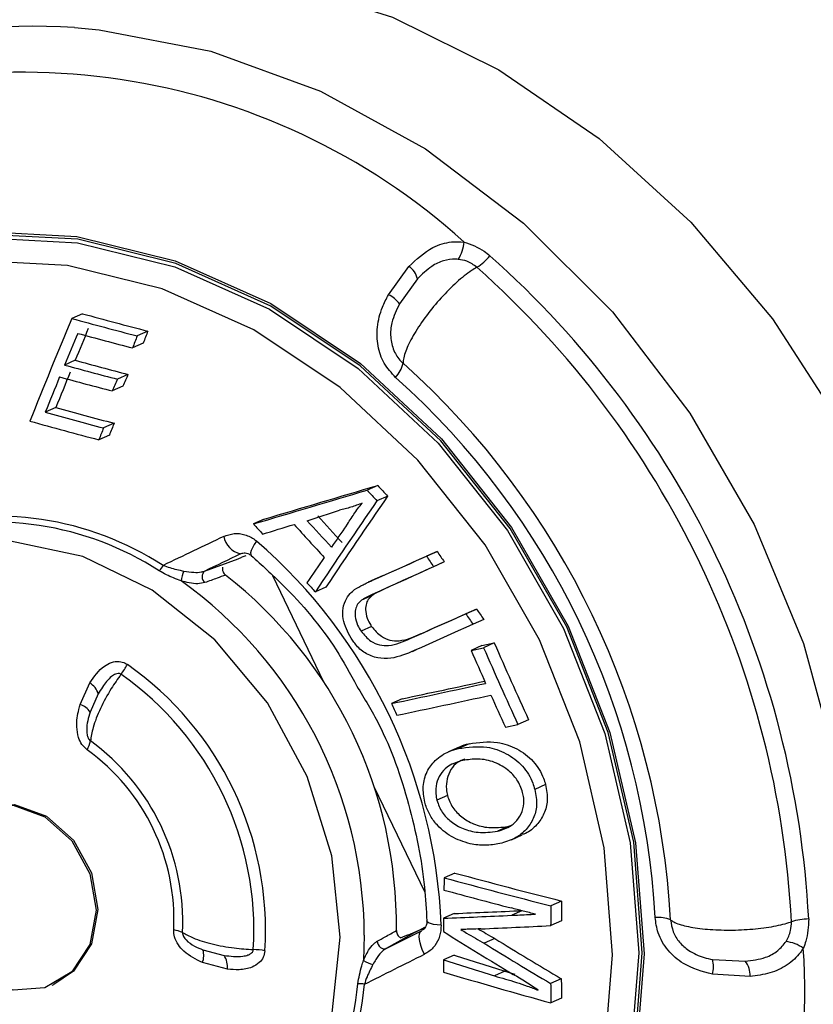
# Model space of a CAD drawing. Header units: millimetres. Extents: x 12 to 859, y 4 to 555.
# Tile 56 of 69: x 681.68 to 686.58, y 424.49 to 430.58. Entities that reach past the tile are written whole.
import ezdxf

# ---------------------------------------------------------------- set-up
doc = ezdxf.new("R2010")
doc.units = ezdxf.units.MM

msp = doc.modelspace()

# ---------------------------------------------------------------- linework, layer by layer
at = {"color": 7, "linetype": 'Continuous', "lineweight": 25}
for p, q in [((683.9565, 428.8761), (684.0833, 429.0522)), ((684.1358, 428.9744), (684.0247, 428.8201)), ((682.0665, 428.7594), (682.0005, 428.7298)), ((682.4697, 428.652), (682.4037, 428.6224)), ((682.4415, 428.5774), (682.3757, 428.5479)), ((682.0203, 428.4717), (681.9547, 428.4423)), ((682.3471, 428.3844), (682.2815, 428.355)), ((682.3156, 428.3113), (682.2501, 428.282)), ((681.9013, 428.1794), (681.8361, 428.1501)), ((682.2614, 428.0827), (682.1962, 428.0534)), ((682.2322, 428.0097), (682.1671, 427.9805)), ((683.8906, 427.6987), (683.8246, 427.6692)), ((683.9518, 427.6321), (683.8858, 427.6026)), ((683.188, 427.4896), (683.1229, 427.4604)), ((683.0513, 427.2782), (683.0419, 427.2745)), ((684.2578, 427.2905), (684.1918, 427.2609)), ((682.8209, 427.1688), (683.0283, 427.2442)), ((683.0283, 427.2442), (683.0498, 427.2549)), ((684.3016, 427.2251), (684.2356, 427.1955)), ((683.2405, 427.1419), (683.5562, 426.4849)), ((683.897, 427.1288), (683.8315, 427.0995)), ((683.9199, 427.139), (683.8544, 427.1097)), ((683.897, 427.1288), (683.9199, 427.139)), ((683.57, 427.0697), (683.5049, 427.0405)), ((683.9217, 427.0536), (683.8563, 427.0243)), ((683.8555, 427.018), (683.7902, 426.9887)), ((684.5004, 426.9342), (684.4344, 426.9046)), ((684.5456, 426.8693), (684.4796, 426.8397)), ((683.8525, 426.8261), (683.7873, 426.7969)), ((684.1565, 426.7809), (684.0911, 426.7515)), ((684.5339, 426.708), (684.6108, 426.7247)), ((684.6108, 426.7247), (684.5448, 426.6952)), ((684.105, 426.6726), (684.1306, 426.684)), ((684.5339, 426.708), (684.468, 426.6785)), ((684.468, 426.6785), (684.5448, 426.6952)), ((682.0518, 426.3436), (682.1114, 426.4779)), ((682.1637, 426.4106), (682.1132, 426.2969)), ((684.041, 426.3795), (683.9759, 426.3503)), ((684.8228, 426.2499), (684.7568, 426.2203)), ((684.6796, 426.2037), (684.7568, 426.2203)), ((684.3927, 426.0809), (684.3274, 426.0516)), ((684.4545, 426.1013), (684.389, 426.072)), ((683.8672, 425.8375), (684.1814, 425.1836)), ((684.927, 425.8493), (684.861, 425.8197)), ((684.321, 425.7812), (684.2559, 425.752)), ((684.6957, 425.5901), (684.6302, 425.5607)), ((684.6957, 425.5901), (684.718, 425.5994)), ((684.7177, 425.5085), (684.7833, 425.538)), ((684.3659, 425.3027), (684.3008, 425.2735)), ((685.0263, 425.1295), (684.9604, 425.1)), ((684.3627, 425.0524), (684.2976, 425.0232)), ((685.025, 425.0071), (684.9591, 424.9776)), ((683.9417, 424.8363), (684.1606, 424.9461)), ((684.1339, 424.9431), (683.9417, 424.8363)), ((684.1339, 424.9431), (684.1555, 424.9538)), ((684.6138, 424.8975), (684.5484, 424.8682)), ((682.8106, 424.8275), (682.9408, 424.7934)), ((684.3621, 424.7955), (684.297, 424.7663)), ((682.9617, 424.7082), (682.8074, 424.7491)), ((685.9588, 424.7684), (686.162, 424.7573)), ((684.6768, 424.6956), (684.6114, 424.6662)), ((684.6768, 424.6956), (684.7371, 424.6782)), ((686.1917, 424.664), (685.9588, 424.6768)), ((681.8795, 424.6095), (681.8892, 424.6138)), ((685.0249, 424.6496), (684.9589, 424.6201)), ((685.026, 424.5297), (684.9601, 424.5002))]:
    msp.add_line(p, q, dxfattribs=at)
at = {"color": 8, "linetype": 'Continuous', "lineweight": 25}
for p, q in [((684.7814, 425.0696), (684.7181, 425.0412)), ((683.8071, 424.9186), (683.8023, 424.7625))]:
    msp.add_line(p, q, dxfattribs=at)
at = {"color": 7, "linetype": 'Continuous', "lineweight": 25, "flags": 128}
for points in [[(680.263, 430.3032), (680.6578, 430.5295), (681.2773, 430.7697), (681.9343, 430.8975), (682.6141, 430.9102), (683.3017, 430.8075), (683.9815, 430.5916), (684.6385, 430.2674), (685.258, 429.8421), (685.826, 429.3252), (686.33, 428.7283), (686.7587, 428.0647), (687.1025, 427.3492), (687.3537, 426.5979), (687.5067, 425.8274), (687.558, 425.055)], [(678.5768, 426.5217), (678.735, 427.1565), (678.9934, 427.7358), (679.3439, 428.2419), (679.7761, 428.6593), (680.2768, 428.9755), (680.8308, 429.1809), (681.4212, 429.2691), (682.0301, 429.2375), (682.639, 429.0871), (683.2294, 428.8225), (683.7834, 428.4516), (684.2841, 427.9857), (684.7163, 427.4391), (685.0669, 426.8282), (685.3252, 426.1718), (685.4834, 425.4896), (685.5367, 424.8025)], [(685.5254, 424.8089), (685.4724, 425.4923), (685.315, 426.1707), (685.0581, 426.8235), (684.7095, 427.431), (684.2796, 427.9747), (683.7817, 428.438), (683.2308, 428.8069), (682.6436, 429.0701), (682.038, 429.2197), (681.4324, 429.2511), (680.8453, 429.1633), (680.2943, 428.9591), (679.7964, 428.6446), (679.3666, 428.2294), (679.0179, 427.7261), (678.761, 427.15), (678.6037, 426.5187)], [(678.6171, 426.511), (678.7736, 427.1392), (679.0292, 427.7124), (679.3762, 428.2131), (679.8038, 428.6263), (680.2993, 428.9392), (680.8474, 429.1423), (681.4317, 429.2296), (682.0342, 429.1984), (682.6367, 429.0496), (683.2209, 428.7877), (683.7691, 428.4207), (684.2645, 427.9597), (684.6922, 427.4188), (685.0391, 426.8143), (685.2948, 426.1647), (685.4513, 425.4897), (685.504, 424.8098), (685.4513, 424.1457)], [(685.3414, 424.7978), (685.2903, 425.4577), (685.1383, 426.1129), (684.8902, 426.7435), (684.5535, 427.3302), (684.1383, 427.8553), (683.6574, 428.3027), (683.1253, 428.659), (682.5582, 428.9132), (681.9734, 429.0576), (681.3885, 429.088), (680.8214, 429.0032), (680.2893, 428.806), (679.8084, 428.5023), (679.3933, 428.1013), (679.0565, 427.6152), (678.8084, 427.0588), (678.6565, 426.449)], [(683.6588, 424.9057), (683.6069, 425.4087), (683.4539, 425.9001), (683.2083, 426.3535), (682.8831, 426.7443), (682.4959, 427.0514), (682.0676, 427.2584), (681.6213, 427.3541), (681.181, 427.3333), (680.7705, 427.1972), (680.4119, 426.953), (680.1245, 426.6139), (679.9239, 426.1983), (679.8208, 425.7285), (679.8208, 425.2299), (679.9239, 424.7292), (680.1245, 424.2537)], [(683.9199, 427.139), (683.9619, 427.1579), (684.004, 427.1767), (684.0462, 427.1956), (684.0884, 427.2145), (684.1307, 427.2335), (684.173, 427.2525), (684.2154, 427.2714), (684.2578, 427.2905)], [(683.8544, 427.1097), (683.8964, 427.1285), (683.9384, 427.1473), (683.9805, 427.1662), (684.0227, 427.1851), (684.0649, 427.204), (684.1071, 427.2229), (684.1494, 427.2419), (684.1918, 427.2609)], [(684.3016, 427.2251), (684.2539, 427.2035), (684.2062, 427.182), (684.1586, 427.1605), (684.1111, 427.1391), (684.0636, 427.1177), (684.0163, 427.0963), (683.9689, 427.0749), (683.9217, 427.0536)], [(684.2356, 427.1955), (684.188, 427.174), (684.1404, 427.1525), (684.0929, 427.1311), (684.0454, 427.1096), (683.998, 427.0883), (683.9507, 427.0669), (683.9035, 427.0456), (683.8563, 427.0243)], [(684.0911, 426.7515), (684.1338, 426.7706), (684.1766, 426.7897), (684.2194, 426.8088), (684.2623, 426.8279), (684.3052, 426.847), (684.3482, 426.8662), (684.3913, 426.8854), (684.4344, 426.9046)], [(684.1565, 426.7809), (684.1993, 426.8), (684.2422, 426.8191), (684.2851, 426.8382), (684.328, 426.8573), (684.371, 426.8765), (684.4141, 426.8957), (684.4572, 426.9149), (684.5004, 426.9342)], [(684.4796, 426.8397), (684.4338, 426.8193), (684.388, 426.7989), (684.3423, 426.7785), (684.2967, 426.7581), (684.2511, 426.7378), (684.2056, 426.7175), (684.1602, 426.6972), (684.1148, 426.677)], [(681.6371, 424.5778), (681.4407, 424.6508), (681.2742, 424.7997), (681.1629, 425.0021), (681.1238, 425.227), (681.1629, 425.4402), (681.2742, 425.6093), (681.4407, 425.7086), (681.6371, 425.7228), (681.8335, 425.6499), (682, 425.5009), (682.1113, 425.2985), (682.1504, 425.0736), (682.1113, 424.8604), (682, 424.6913), (681.8335, 424.5921), (681.6371, 424.5778)], [(681.4043, 425.6955), (681.4504, 425.7129), (681.6468, 425.7271), (681.8432, 425.6542), (682.0097, 425.5052), (682.121, 425.3029), (682.1601, 425.0779), (682.121, 424.8647), (682.0097, 424.6956), (681.8892, 424.6138)], [(685.5367, 424.8025), (685.4834, 424.1313), (685.3252, 423.4964), (685.0669, 422.9172), (684.7163, 422.4111), (684.2841, 421.9936), (683.7834, 421.6774), (683.2294, 421.4721), (682.639, 421.3839), (682.0301, 421.4154), (681.4212, 421.5658), (680.8308, 421.8305), (680.2768, 422.2014), (679.7761, 422.6673), (679.3439, 423.2139), (678.9934, 423.8247), (678.735, 424.4812), (678.5768, 425.1634)], [(678.6037, 425.1678), (678.761, 424.4894), (679.0179, 423.8365), (679.3666, 423.229), (679.7964, 422.6854), (680.2943, 422.2221), (680.8453, 421.8532), (681.4324, 421.59), (682.038, 421.4404), (682.6436, 421.409), (683.2308, 421.4967), (683.7817, 421.701), (684.2796, 422.0154), (684.7095, 422.4306), (685.0581, 422.9339), (685.315, 423.51), (685.4724, 424.1414), (685.5254, 424.8089)], [(678.6565, 425.1444), (678.8084, 424.4892), (679.0565, 423.8586), (679.3933, 423.2719), (679.8084, 422.7468), (680.2893, 422.2994), (680.8214, 421.9431), (681.3885, 421.6889), (681.9734, 421.5444), (682.5582, 421.5141), (683.1253, 421.5989), (683.6574, 421.7961), (684.1383, 422.0998), (684.5535, 422.5008), (684.8902, 422.9869), (685.1383, 423.5433), (685.2903, 424.1531), (685.3414, 424.7978)], [(683.6069, 424.4182), (683.6588, 424.9057)], [(684.1792, 424.8013), (684.1678, 424.8244), (684.1585, 424.8479), (684.1516, 424.8708), (684.1476, 424.8921), (684.1465, 424.911), (684.1483, 424.9267), (684.1531, 424.9386), (684.1606, 424.9461)], [(683.8876, 424.8813), (683.8892, 424.8708), (683.8932, 424.8604), (683.8991, 424.851), (683.9067, 424.8432), (683.9154, 424.8375), (683.9245, 424.8343), (683.9335, 424.8339), (683.9417, 424.8363)]]:
    msp.add_lwpolyline(points, dxfattribs=at)
at = {"color": 8, "linetype": 'Continuous', "lineweight": 25, "flags": 128}
for points in [[(682.0173, 430.5285), (682.1694, 430.5151), (682.8589, 430.3826), (683.5362, 430.1349), (684.1856, 429.7777), (684.7918, 429.3195), (685.3405, 428.7709), (685.819, 428.1449), (686.2159, 427.4562), (686.5221, 426.7207), (686.7303, 425.9559), (686.8356, 425.1796), (686.8356, 424.41), (686.7303, 423.6652), (686.5221, 422.9626), (686.2159, 422.3187), (685.8614, 421.8004)], [(683.1416, 427.3541), (683.1274, 427.3328), (683.1163, 427.3129), (683.1087, 427.2953), (683.105, 427.2809), (683.1055, 427.2703), (683.1087, 427.2651)], [(684.2821, 424.9803), (684.2568, 424.9822), (684.2346, 424.9854), (684.2164, 424.9899), (684.2032, 424.9953), (684.1957, 425.0014), (684.1939, 425.0062)]]:
    msp.add_lwpolyline(points, dxfattribs=at)
at = {"color": 7, "linetype": 'Continuous', "lineweight": 25}
for centre, radius, start, end in [((681.7807, 426.6836), 3.8521, 86.47814, 165.80958), ((681.6992, 426.1896), 4.0622, 47.8798, 115.12264), ((684.1917, 429.2208), 0.2327, 327.45265, 355.54319), ((684.3252, 429.3294), 0.334, 302.2076, 320.71472), ((680.6687, 424.7139), 5.8926, 2.96286, 48.36323), ((684.011, 428.9468), 0.1278, 12.45696, 55.53901), ((680.64, 424.701), 5.8146, 2.96286, 48.36323), ((683.9022, 428.7405), 0.146, 33.04932, 68.19434), ((712.6472, 415.8156), 33.2566, 157.14986, 158.33046), ((689.8614, 457.4262), 29.7535, 254.68065, 255.48418), ((689.8491, 457.1625), 29.45, 254.67664, 255.48846), ((712.934, 415.6715), 33.5083, 157.23422, 157.59674), ((712.7296, 415.7784), 33.2292, 157.17698, 157.54291), ((689.8776, 457.4765), 29.8855, 254.78853, 255.46209), ((712.9054, 417.1018), 32.6048, 159.30814, 159.44811), ((712.7005, 417.1961), 32.3286, 159.24586, 159.38717), ((689.8226, 457.2355), 29.8488, 254.7168, 255.3661), ((689.8104, 456.9734), 29.5471, 254.7132, 255.36913), ((683.8615, 428.4958), 0.1903, 317.00582, 347.09586), ((680.726, 424.74), 4.9818, 3.1337, 48.19239), ((712.5653, 415.8317), 33.1063, 157.74674, 158.15558), ((712.3648, 415.9373), 32.8313, 157.69418, 158.10682), ((689.8036, 457.1499), 29.8398, 254.69036, 255.33697), ((713.2006, 415.0393), 33.6159, 156.61007, 156.74568), ((680.7791, 424.7638), 4.8327, 3.1337, 48.19239), ((713.4045, 414.9282), 33.8957, 156.66402, 156.79837), ((689.7651, 456.9572), 29.8784, 254.61086, 255.32585), ((689.753, 456.6966), 29.5784, 254.60623, 255.32845), ((689.7128, 456.7442), 29.737, 254.45011, 255.30055), ((712.6166, 415.8686), 32.7204, 158.0815, 158.21914), ((712.8157, 415.764), 32.9937, 158.13151, 158.26789), ((639.1459, 576.7125), 155.5866, 286.443598, 286.71355), ((701.28, 443.6281), 23.5826, 222.49074, 222.71049), ((638.7778, 577.7883), 156.7321, 286.435476, 286.703129), ((701.393, 443.7634), 23.8259, 222.49243, 222.70995), ((718.6868, 403.6066), 42.2719, 145.41296, 146.33326), ((718.4644, 403.7945), 41.9447, 145.36734, 146.29591), ((625.7644, 607.1881), 188.7407, 287.797797, 287.86129), ((681.5213, 425.5937), 1.8773, 57.12674, 105.8757), ((681.5313, 425.6051), 1.9034, 57.12674, 105.8757), ((700.8738, 443.2329), 23.7459, 221.62256, 221.82644), ((633.4752, 588.5753), 168.6678, 287.138646, 287.20765), ((701.1661, 443.5146), 23.9671, 222.06487, 222.72694), ((701.2052, 443.5573), 23.9489, 222.16771, 222.69826), ((701.0931, 443.4231), 23.7076, 222.16274, 222.69868), ((719.0392, 402.7446), 43.121, 145.04415, 145.26097), ((754.0054, 278.5173), 164.9589, 115.519228, 115.663378), ((683.0797, 427.4137), 0.1443, 192.31378, 254.78129), ((680.9726, 424.851), 3.3121, 2.23734, 49.08875), ((754.0899, 278.4501), 164.9136, 115.519584, 115.604672), ((703.6739, 440.2507), 23.3442, 213.7231, 213.91625), ((718.4955, 403.1241), 42.458, 145.36871, 145.62414), ((703.8079, 440.3564), 23.5856, 213.72664, 213.91783), ((682.4686, 427.2479), 0.1056, 312.74531, 335.2263), ((682.8721, 427.0855), 0.1982, 155.04803, 173.46158), ((682.8497, 427.1339), 0.0452, 129.54312, 233.22944), ((681.101, 424.907), 2.7062, 0.24586, 54.4274), ((681.2571, 424.9785), 2.7487, 359.33363, 51.99246), ((701.2515, 443.5765), 24.2565, 222.79629, 222.97759), ((703.9827, 440.4757), 23.7973, 214.76977, 214.9602), ((703.8485, 440.37), 23.5557, 214.77698, 214.96936), ((706.0282, 436.0019), 23.3403, 203.42022, 204.6967), ((706.1481, 436.055), 23.6209, 203.38821, 203.92784), ((706.1823, 436.0702), 23.5812, 203.42604, 204.68948), ((682.0058, 426.768), 0.3807, 321.46312, 332.40524), ((681.1885, 424.9479), 2.0088, 356.41346, 54.91263), ((682.041, 426.3691), 0.1296, 18.69708, 57.07378), ((681.1932, 424.95), 1.9318, 356.41346, 54.91263), ((663.2049, 525.021), 100.8181, 281.92724, 282.223712), ((662.9753, 525.9001), 101.7408, 281.912219, 282.247051), ((662.9618, 525.9708), 101.8905, 281.920548, 282.255112), ((706.1448, 436.0536), 23.6173, 204.12038, 204.64923), ((682.0149, 426.2313), 0.1182, 33.69222, 71.79094), ((705.8658, 435.9298), 23.8942, 203.63518, 203.82556), ((681.9244, 426.1582), 0.1945, 331.1928, 348.25425), ((681.3055, 425.0008), 1.38, 357.22918, 54.09691), ((681.334, 425.0136), 1.2974, 357.22918, 54.09691), ((709.2554, 424.8333), 24.9585, 178.98948, 179.164), ((693.792, 460.0156), 36.0153, 254.72011, 255.80516), ((693.7547, 459.7709), 35.724, 254.76286, 255.85789), ((693.7266, 459.7771), 35.8416, 254.75071, 255.43644), ((709.4229, 424.7866), 24.4646, 179.26601, 179.55271), ((709.2428, 424.8161), 24.2185, 179.25849, 179.54812), ((708.936, 424.8368), 24.6391, 179.56657, 179.75878), ((681.9999, 483.5407), 58.5626, 272.248581, 272.660357), ((682.0547, 483.1378), 58.1313, 272.275424, 272.690777), ((685.6206, 424.8256), 0.203, 66.85971, 94.51985), ((686.5594, 424.6355), 0.383, 90.88861, 107.08503), ((681.9778, 484.378), 59.4752, 272.456924, 272.873282), ((682.5976, 424.7517), 0.2018, 64.67489, 80.79942), ((699.405, 448.974), 28.3876, 237.84573, 238.86589), ((699.4166, 448.9828), 28.2706, 238.42505, 239.39792), ((682.3527, 424.5705), 4.1763, 297.7283, 3.68387), ((699.5087, 449.1578), 28.5271, 238.37054, 239.33397), ((686.3767, 424.6244), 0.2581, 56.18127, 81.84225), ((682.6926, 424.793), 0.1229, 339.04012, 16.28188), ((682.8264, 424.7201), 0.1358, 354.9486, 32.66884), ((683.1177, 424.4135), 0.4157, 79.50945, 89.51533), ((513.2653, 765.2569), 380.9483, 296.594916, 296.657346), ((694.7817, 457.074), 33.9185, 252.10975, 252.66756), ((683.8996, 424.9094), 0.1763, 236.47736, 257.28295), ((708.5962, 424.837), 24.2993, 180.16675, 180.34645), ((694.8287, 457.3029), 34.1986, 252.06391, 252.61663), ((685.8106, 424.7226), 0.1551, 342.84402, 17.183), ((686.0536, 424.6714), 0.1383, 356.94569, 38.41419), ((694.361, 458.5556), 35.3292, 253.44995, 254.56804), ((681.8418, 424.7997), 1.9337, 306.81927, 354.5929), ((681.8563, 424.8), 1.9606, 306.81927, 354.5929), ((683.7815, 424.5027), 0.1156, 76.68699, 97.25856), ((708.7811, 424.7867), 23.8227, 180.4008, 180.68922), ((708.6009, 424.8163), 23.5767, 180.40494, 180.69635)]:
    msp.add_arc(centre, radius, start, end, dxfattribs=at)
for major_axis, ratio, start_param, end_param in [((24.5925, 8.3463), 0.010464, 2.036951, 2.038116), ((22.4697, 12.7644), 0.004578, 4.246023, 4.247189)]:
    msp.add_ellipse((694.2066, 430.7851), major_axis=major_axis, ratio=ratio, start_param=start_param, end_param=end_param, dxfattribs=at)
for points, knots in [([(684.0833, 429.0522), (684.1297, 429.0957), (684.2065, 429.1678), (684.3325, 429.2071), (684.3981, 429.2039), (684.4237, 429.2027)], [0, 0, 0, 0, 0.482423, 0.798085, 1, 1, 1, 1]), ([(684.4237, 429.2027), (684.4671, 429.1872), (684.5248, 429.1665), (684.5721, 429.1275), (684.5838, 429.1179)], [0, 0, 0, 0, 0.752088, 1, 1, 1, 1]), ([(684.3879, 429.0956), (684.382, 429.0961), (684.3518, 429.0984), (684.2947, 429.0895), (684.2116, 429.0498), (684.164, 429.0025), (684.1358, 428.9744)], [0, 0, 0, 0, 0.062362, 0.319774, 0.595585, 1, 1, 1, 1]), ([(684.5033, 429.0467), (684.4834, 429.0609), (684.4483, 429.0858), (684.4061, 429.0926), (684.3879, 429.0956)], [0, 0, 0, 0, 0.567652, 1, 1, 1, 1]), ([(684.5033, 429.0467), (684.4923, 429.0402), (684.4545, 429.0177), (684.3791, 428.9573), (684.2813, 428.8593), (684.1891, 428.7475), (684.1132, 428.6351), (684.0623, 428.5348), (684.0472, 428.4787), (684.0471, 428.4565), (684.0471, 428.4533)], [0, 0, 0, 0, 0.062589, 0.214629, 0.366687, 0.51878, 0.670909, 0.82306, 0.975209, 1, 1, 1, 1]), ([(684.0007, 428.3661), (683.9753, 428.3936), (683.9244, 428.4486), (683.8868, 428.5601), (683.883, 428.6808), (683.9112, 428.7886), (683.9435, 428.8509), (683.9565, 428.8761)], [0, 0, 0, 0, 0.205574, 0.410977, 0.620907, 0.847176, 1, 1, 1, 1]), ([(684.0247, 428.8201), (684.0062, 428.7823), (683.9753, 428.7187), (683.9658, 428.6163), (683.9852, 428.5321), (684.0192, 428.4793), (684.0426, 428.4575), (684.0471, 428.4533)], [0, 0, 0, 0, 0.318628, 0.535708, 0.753949, 0.95248, 1, 1, 1, 1]), ([(683.7941, 427.5881), (683.7711, 427.5796), (683.7365, 427.5668), (683.6894, 427.5536), (683.6656, 427.5474), (683.6538, 427.5444)], [0, 0, 0, 0, 0.498901, 0.749381, 1, 1, 1, 1]), ([(683.6975, 427.4506), (683.7126, 427.4742), (683.7353, 427.5096), (683.7679, 427.5552), (683.7854, 427.5771), (683.7941, 427.5881)], [0, 0, 0, 0, 0.499124, 0.749399, 1, 1, 1, 1]), ([(682.9388, 427.3829), (682.96, 427.3904), (683.0025, 427.4055), (683.0709, 427.3969), (683.1167, 427.3744), (683.1382, 427.3569), (683.1416, 427.3541)], [0, 0, 0, 0, 0.314204, 0.628521, 0.939871, 1, 1, 1, 1]), ([(683.0513, 427.2773), (683.0531, 427.2782), (683.0646, 427.2836), (683.0833, 427.282), (683.1019, 427.2695), (683.1089, 427.2648)], [0, 0, 0, 0, 0.102269, 0.659177, 1, 1, 1, 1]), ([(683.1088, 427.265), (683.1737, 427.2061), (683.3645, 427.0328), (683.5944, 426.765), (683.7201, 426.5341), (683.7613, 426.4583)], [0, 0, 0, 0, 0.257281, 0.755993, 1, 1, 1, 1]), ([(682.6753, 427.1081), (682.6443, 427.1201), (682.5967, 427.1385), (682.5549, 427.1621), (682.5403, 427.1704)], [0, 0, 0, 0, 0.651575, 1, 1, 1, 1]), ([(682.5645, 427.2037), (682.5918, 427.1945), (682.6329, 427.1806), (682.6775, 427.172), (682.6925, 427.1691)], [0, 0, 0, 0, 0.66487, 1, 1, 1, 1]), ([(682.6925, 427.1691), (682.7135, 427.1658), (682.7506, 427.1598), (682.7946, 427.1611), (682.8138, 427.1667), (682.8209, 427.1688)], [0, 0, 0, 0, 0.449388, 0.79343, 1, 1, 1, 1]), ([(682.9317, 427.192), (682.9312, 427.1875), (682.9301, 427.1786), (682.9337, 427.1647), (682.9404, 427.1526), (682.9467, 427.147), (682.9497, 427.1443)], [0, 0, 0, 0, 0.258453, 0.516921, 0.775244, 1, 1, 1, 1]), ([(682.8227, 427.0978), (682.8085, 427.0945), (682.7804, 427.0881), (682.7275, 427.0939), (682.6919, 427.1036), (682.6753, 427.1081)], [0, 0, 0, 0, 0.348734, 0.695761, 1, 1, 1, 1]), ([(682.9497, 427.1443), (682.9323, 427.1379), (682.89, 427.1224), (682.8476, 427.1069), (682.8227, 427.0978)], [0, 0, 0, 0, 0.410381, 1, 1, 1, 1]), ([(683.7476, 427.0548), (683.7647, 427.0651), (683.7904, 427.0806), (683.8268, 427.0974), (683.8452, 427.1056), (683.8544, 427.1097)], [0, 0, 0, 0, 0.4971616, 0.7485137, 1, 1, 1, 1]), ([(683.7343, 426.7409), (683.7127, 426.7784), (683.6801, 426.835), (683.671, 426.9229), (683.6859, 426.9843), (683.7151, 427.0283), (683.7383, 427.0472), (683.7476, 427.0548)], [0, 0, 0, 0, 0.36167, 0.54636, 0.732868, 0.893698, 1, 1, 1, 1]), ([(683.9217, 427.0536), (683.9104, 427.0483), (683.8934, 427.0402), (683.8712, 427.0285), (683.8607, 427.0215), (683.8555, 427.018)], [0, 0, 0, 0, 0.498706, 0.748894, 1, 1, 1, 1]), ([(683.7902, 426.9887), (683.7815, 426.9812), (683.7641, 426.966), (683.7504, 426.9297), (683.7493, 426.8844), (683.7622, 426.8375), (683.7797, 426.8093), (683.7873, 426.7969)], [0, 0, 0, 0, 0.167081, 0.33589, 0.535432, 0.795957, 1, 1, 1, 1]), ([(683.8563, 427.0243), (683.845, 427.0189), (683.828, 427.0109), (683.8059, 426.9993), (683.7954, 426.9922), (683.7902, 426.9887)], [0, 0, 0, 0, 0.498705, 0.748893, 1, 1, 1, 1]), ([(683.8555, 427.018), (683.8468, 427.0104), (683.8294, 426.9952), (683.8156, 426.9589), (683.8145, 426.9136), (683.8274, 426.8667), (683.8448, 426.8385), (683.8525, 426.8261)], [0, 0, 0, 0, 0.167211, 0.33615, 0.535712, 0.796176, 1, 1, 1, 1]), ([(683.7873, 426.7969), (683.8061, 426.7746), (683.8378, 426.737), (683.9004, 426.7093), (683.9865, 426.7059), (684.0476, 426.7326), (684.0911, 426.7515)], [0, 0, 0, 0, 0.245003, 0.41349, 0.582317, 1, 1, 1, 1]), ([(683.8525, 426.8261), (683.8713, 426.8038), (683.903, 426.7663), (683.9657, 426.7385), (684.0519, 426.7352), (684.113, 426.7619), (684.1565, 426.7809)], [0, 0, 0, 0, 0.244928, 0.413368, 0.582146, 1, 1, 1, 1]), ([(684.1148, 426.677), (684.068, 426.657), (683.9961, 426.6264), (683.8894, 426.6279), (683.8119, 426.6581), (683.762, 426.7022), (683.7402, 426.7326), (683.7343, 426.7409)], [0, 0, 0, 0, 0.359351, 0.552775, 0.746641, 0.930472, 1, 1, 1, 1]), ([(682.1114, 426.4779), (682.1381, 426.5166), (682.1747, 426.5697), (682.2439, 426.6065), (682.289, 426.613), (682.3232, 426.6041), (682.3386, 426.5945), (682.3432, 426.5917)], [0, 0, 0, 0, 0.4708583, 0.6438427, 0.818186, 0.9461683, 1, 1, 1, 1]), ([(682.3036, 426.5308), (682.2832, 426.5019), (682.2357, 426.4345), (682.1741, 426.3187), (682.1292, 426.2045), (682.1193, 426.1455), (682.1148, 426.1187)], [0, 0, 0, 0, 0.2094483, 0.4883807, 0.7676366, 1, 1, 1, 1]), ([(682.3036, 426.5308), (682.3009, 426.5324), (682.2954, 426.5355), (682.2839, 426.5363), (682.2664, 426.5318), (682.2294, 426.5074), (682.1946, 426.4631), (682.1719, 426.4245), (682.1637, 426.4106)], [0, 0, 0, 0, 0.048508, 0.096801, 0.175983, 0.321769, 0.75629, 1, 1, 1, 1]), ([(683.7613, 426.4583), (683.8081, 426.3812), (683.9464, 426.1534), (684.0917, 425.7299), (684.1765, 425.3164), (684.19, 425.0756), (684.1939, 425.0062)], [0, 0, 0, 0, 0.1753557, 0.518257, 0.8610074, 1, 1, 1, 1]), ([(682.0948, 426.0646), (682.0833, 426.0748), (682.0604, 426.0954), (682.0376, 426.1462), (682.0263, 426.2211), (682.0362, 426.2901), (682.0489, 426.3338), (682.0518, 426.3436)], [0, 0, 0, 0, 0.155667, 0.310345, 0.532729, 0.895133, 1, 1, 1, 1]), ([(682.1132, 426.2969), (682.1078, 426.2792), (682.097, 426.2435), (682.0908, 426.1975), (682.0929, 426.1617), (682.0986, 426.1409), (682.106, 426.1268), (682.112, 426.1213), (682.1148, 426.1187)], [0, 0, 0, 0, 0.30313, 0.609507, 0.766757, 0.877763, 0.941122, 1, 1, 1, 1]), ([(684.4545, 426.1013), (684.5133, 426.1096), (684.6131, 426.1237), (684.7525, 426.0755), (684.8547, 425.9992), (684.9077, 425.9141), (684.9231, 425.8623), (684.927, 425.8493)], [0, 0, 0, 0, 0.305437, 0.518005, 0.730617, 0.932183, 1, 1, 1, 1]), ([(684.1809, 425.7414), (684.1755, 425.7735), (684.1648, 425.8379), (684.1898, 425.9296), (684.2466, 426.0059), (684.3173, 426.0517), (684.3699, 426.0666), (684.389, 426.072)], [0, 0, 0, 0, 0.2134506, 0.4280322, 0.6212373, 0.8620622, 1, 1, 1, 1]), ([(684.389, 426.072), (684.4478, 426.0803), (684.5475, 426.0943), (684.6868, 426.046), (684.7888, 425.9696), (684.8418, 425.8845), (684.8571, 425.8327), (684.861, 425.8197)], [0, 0, 0, 0, 0.305551, 0.51805, 0.73059, 0.932169, 1, 1, 1, 1]), ([(684.3932, 426.0801), (684.3946, 426.0811), (684.4126, 426.0931), (684.4344, 426.0974), (684.4545, 426.1013)], [0, 0, 0, 0, 0.080967, 1, 1, 1, 1]), ([(684.4045, 425.9958), (684.3743, 425.9855), (684.3248, 425.9685), (684.2744, 425.9142), (684.2516, 425.8558), (684.2462, 425.7996), (684.2532, 425.7652), (684.2559, 425.752)], [0, 0, 0, 0, 0.29946, 0.49139, 0.683806, 0.877947, 1, 1, 1, 1]), ([(684.4285, 426.0062), (684.4131, 426.0005), (684.3786, 425.9877), (684.34, 425.9431), (684.3167, 425.8852), (684.3114, 425.8288), (684.3183, 425.7945), (684.321, 425.7812)], [0, 0, 0, 0, 0.180809, 0.405285, 0.630335, 0.857266, 1, 1, 1, 1]), ([(684.786, 425.8011), (684.7761, 425.8279), (684.7563, 425.8817), (684.6888, 425.9486), (684.6014, 425.9967), (684.4995, 426.0122), (684.4354, 426.0011), (684.4045, 425.9958)], [0, 0, 0, 0, 0.175914, 0.352504, 0.576043, 0.795575, 1, 1, 1, 1]), ([(684.861, 425.8197), (684.8671, 425.7865), (684.8784, 425.7252), (684.8555, 425.6379), (684.8091, 425.5667), (684.7368, 425.5113), (684.6764, 425.4938), (684.6446, 425.4847)], [0, 0, 0, 0, 0.215038, 0.397267, 0.578924, 0.778097, 1, 1, 1, 1]), ([(684.927, 425.8493), (684.9331, 425.8161), (684.9443, 425.7549), (684.9216, 425.6673), (684.8746, 425.5972), (684.8245, 425.5541), (684.7894, 425.5425), (684.7825, 425.5402)], [0, 0, 0, 0, 0.259788, 0.479985, 0.699486, 0.940352, 1, 1, 1, 1]), ([(684.2559, 425.752), (684.2653, 425.7266), (684.2842, 425.6759), (684.344, 425.6164), (684.4197, 425.5715), (684.5194, 425.5478), (684.5905, 425.5561), (684.6302, 425.5607)], [0, 0, 0, 0, 0.1706, 0.341537, 0.524404, 0.73468, 1, 1, 1, 1]), ([(684.321, 425.7812), (684.3305, 425.7559), (684.3493, 425.7052), (684.4091, 425.6457), (684.4849, 425.6008), (684.5847, 425.5772), (684.656, 425.5855), (684.6957, 425.5901)], [0, 0, 0, 0, 0.170464, 0.341265, 0.523994, 0.734277, 1, 1, 1, 1]), ([(684.6302, 425.5607), (684.6597, 425.5699), (684.7099, 425.5854), (684.7627, 425.6385), (684.7911, 425.6981), (684.796, 425.7556), (684.7885, 425.7895), (684.786, 425.8011)], [0, 0, 0, 0, 0.287662, 0.488095, 0.688512, 0.893605, 1, 1, 1, 1]), ([(684.2484, 425.6095), (684.2408, 425.6194), (684.2255, 425.6391), (684.2068, 425.6715), (684.1913, 425.7056), (684.1844, 425.7294), (684.1809, 425.7414)], [0, 0, 0, 0, 0.250136, 0.500406, 0.748472, 1, 1, 1, 1]), ([(684.4613, 425.4835), (684.4216, 425.4959), (684.3622, 425.5144), (684.2923, 425.5628), (684.2632, 425.5938), (684.2484, 425.6095)], [0, 0, 0, 0, 0.498903, 0.745514, 1, 1, 1, 1]), ([(684.6446, 425.4847), (684.615, 425.4797), (684.5701, 425.4721), (684.5082, 425.4749), (684.477, 425.4806), (684.4613, 425.4835)], [0, 0, 0, 0, 0.489367, 0.74303, 1, 1, 1, 1]), ([(684.8653, 425.0481), (684.84, 425.0545), (684.8022, 425.0641), (684.7518, 425.0774), (684.7266, 425.0839), (684.7141, 425.0871)], [0, 0, 0, 0, 0.49999, 0.749996, 1, 1, 1, 1]), ([(684.7181, 425.0412), (684.7303, 425.0418), (684.761, 425.0432), (684.81, 425.0453), (684.8469, 425.0472), (684.8653, 425.0481)], [0, 0, 0, 0, 0.249995, 0.624993, 1, 1, 1, 1]), ([(685.9588, 424.6768), (685.8962, 424.6938), (685.793, 424.7219), (685.6801, 424.8218), (685.6191, 424.9234), (685.609, 424.996), (685.6046, 425.028)], [0, 0, 0, 0, 0.356484, 0.586818, 0.817791, 1, 1, 1, 1]), ([(686.5534, 425.0185), (686.5515, 424.9716), (686.5489, 424.9094), (686.526, 424.8529), (686.5204, 424.8389)], [0, 0, 0, 0, 0.752077, 1, 1, 1, 1]), ([(684.1927, 425.0066), (684.193, 425.0011), (684.1939, 424.9862), (684.1848, 424.9669), (684.1748, 424.9524), (684.1637, 424.949), (684.1609, 424.9481)], [0, 0, 0, 0, 0.1748951, 0.4795081, 0.8711369, 1, 1, 1, 1]), ([(684.2821, 424.9803), (684.2807, 424.9572), (684.2778, 424.9109), (684.2451, 424.8508), (684.2081, 424.8168), (684.1839, 424.8038), (684.1792, 424.8013)], [0, 0, 0, 0, 0.307355, 0.614599, 0.924682, 1, 1, 1, 1]), ([(684.5274, 424.9575), (684.5067, 424.9568), (684.4758, 424.9559), (684.4346, 424.9544), (684.414, 424.9537), (684.4037, 424.9534)], [0, 0, 0, 0, 0.499995, 0.749997, 1, 1, 1, 1]), ([(684.5117, 424.957), (684.5275, 424.9477), (684.5615, 424.9277), (684.5956, 424.908), (684.6138, 424.8975)], [0, 0, 0, 0, 0.466563, 1, 1, 1, 1]), ([(685.7004, 425.0123), (685.7064, 425.0082), (685.7279, 424.9937), (685.7935, 424.9725), (685.909, 424.9547), (686.0473, 424.9479), (686.1921, 424.953), (686.3269, 424.9693), (686.4076, 424.9881), (686.4416, 424.9998), (686.4469, 425.0016)], [0, 0, 0, 0, 0.059794, 0.211889, 0.364018, 0.516168, 0.668316, 0.820439, 0.972525, 1, 1, 1, 1]), ([(685.7004, 425.0123), (685.7042, 424.9877), (685.7117, 424.9386), (685.7532, 424.8727), (685.8184, 424.8149), (685.8912, 424.7829), (685.9418, 424.772), (685.9588, 424.7684)], [0, 0, 0, 0, 0.194399, 0.388608, 0.587573, 0.86165, 1, 1, 1, 1]), ([(686.4134, 424.8799), (686.4249, 424.9017), (686.4451, 424.9399), (686.4463, 424.983), (686.4469, 425.0016)], [0, 0, 0, 0, 0.569264, 1, 1, 1, 1]), ([(682.8074, 424.7491), (682.7669, 424.7688), (682.7108, 424.7961), (682.6565, 424.8579), (682.6323, 424.9043), (682.6306, 424.9364), (682.6299, 424.9509)], [0, 0, 0, 0, 0.476924, 0.661342, 0.8471, 1, 1, 1, 1]), ([(682.684, 424.9341), (682.7047, 424.923), (682.7532, 424.897), (682.8641, 424.8628), (682.9955, 424.8377), (683.082, 424.8318), (683.1212, 424.8292)], [0, 0, 0, 0, 0.2098222, 0.4891728, 0.768619, 1, 1, 1, 1]), ([(682.684, 424.9341), (682.6842, 424.9303), (682.6849, 424.9217), (682.6922, 424.9056), (682.7144, 424.8776), (682.7552, 424.8505), (682.7928, 424.8349), (682.8106, 424.8275)], [0, 0, 0, 0, 0.060752, 0.139356, 0.276067, 0.657463, 1, 1, 1, 1]), ([(683.8876, 424.8813), (683.9037, 424.8903), (683.9431, 424.912), (683.9825, 424.9338), (684.0057, 424.9466)], [0, 0, 0, 0, 0.410381, 1, 1, 1, 1]), ([(684.0057, 424.9466), (684.006, 424.9419), (684.0066, 424.9326), (684.0127, 424.9193), (684.0213, 424.9089), (684.0284, 424.9047), (684.0316, 424.9029)], [0, 0, 0, 0, 0.261173, 0.522421, 0.78194, 1, 1, 1, 1]), ([(684.0316, 424.9029), (684.0509, 424.9102), (684.0743, 424.919), (684.1028, 424.9302), (684.1126, 424.9341), (684.1196, 424.9369), (684.1251, 424.9392), (684.1291, 424.9409), (684.1322, 424.9423), (684.1334, 424.9428), (684.1339, 424.9431)], [0, 0, 0, 0, 0.612176, 0.74147, 0.828526, 0.887443, 0.927676, 0.969497, 0.985761, 1, 1, 1, 1]), ([(684.4037, 424.9534), (684.4157, 424.9461), (684.4456, 424.928), (684.4939, 424.8998), (684.5302, 424.8787), (684.5484, 424.8682)], [0, 0, 0, 0, 0.249965, 0.624972, 1, 1, 1, 1]), ([(683.8023, 424.7625), (683.8138, 424.7874), (683.8337, 424.8306), (683.8654, 424.8671), (683.8824, 424.878), (683.8876, 424.8813)], [0, 0, 0, 0, 0.486904, 0.843488, 1, 1, 1, 1]), ([(683.9417, 424.8363), (683.9316, 424.8291), (683.9091, 424.8129), (683.8819, 424.7755), (683.8666, 424.7479), (683.8608, 424.7375)], [0, 0, 0, 0, 0.331603, 0.745567, 1, 1, 1, 1]), ([(686.162, 424.7573), (686.2043, 424.7625), (686.2756, 424.7713), (686.3639, 424.8172), (686.3974, 424.8597), (686.4134, 424.8799)], [0, 0, 0, 0, 0.434945, 0.731111, 1, 1, 1, 1]), ([(686.5204, 424.8389), (686.5144, 424.8297), (686.4884, 424.7895), (686.4229, 424.7295), (686.3145, 424.6787), (686.2331, 424.6689), (686.1917, 424.664)], [0, 0, 0, 0, 0.085878, 0.375364, 0.681912, 1, 1, 1, 1]), ([(682.9408, 424.7934), (682.9598, 424.7909), (682.9981, 424.7857), (683.0484, 424.7862), (683.085, 424.7937), (683.1049, 424.8031), (683.1155, 424.8128), (683.1203, 424.8215), (683.121, 424.827), (683.1212, 424.8292)], [0, 0, 0, 0, 0.291586, 0.586246, 0.74759, 0.850142, 0.915329, 0.965985, 1, 1, 1, 1]), ([(683.1934, 424.8223), (683.1907, 424.8082), (683.1855, 424.78), (683.1567, 424.7441), (683.1066, 424.714), (683.0376, 424.7017), (682.9858, 424.7061), (682.9617, 424.7082)], [0, 0, 0, 0, 0.141277, 0.281947, 0.468635, 0.753541, 1, 1, 1, 1]), ([(683.7669, 424.6174), (683.774, 424.655), (683.7832, 424.7035), (683.7988, 424.7516), (683.8023, 424.7625)], [0, 0, 0, 0, 0.774383, 1, 1, 1, 1]), ([(683.8608, 424.7375), (683.8476, 424.7122), (683.8264, 424.6716), (683.8131, 424.6307), (683.8081, 424.6153)], [0, 0, 0, 0, 0.624202, 1, 1, 1, 1]), ([(684.6114, 424.6662), (684.6568, 424.6538), (684.7251, 424.6352), (684.8149, 424.6037), (684.8597, 424.5869), (684.8821, 424.5785)], [0, 0, 0, 0, 0.498571, 0.7491895, 1, 1, 1, 1]), ([(684.8821, 424.5785), (684.8569, 424.5956), (684.8191, 424.6213), (684.7671, 424.6529), (684.7406, 424.6679), (684.7274, 424.6754)], [0, 0, 0, 0, 0.4992773, 0.7495149, 1, 1, 1, 1])]:
    msp.add_open_spline(points, degree=3, knots=knots, dxfattribs=at)

doc.saveas('drawing.dxf')
